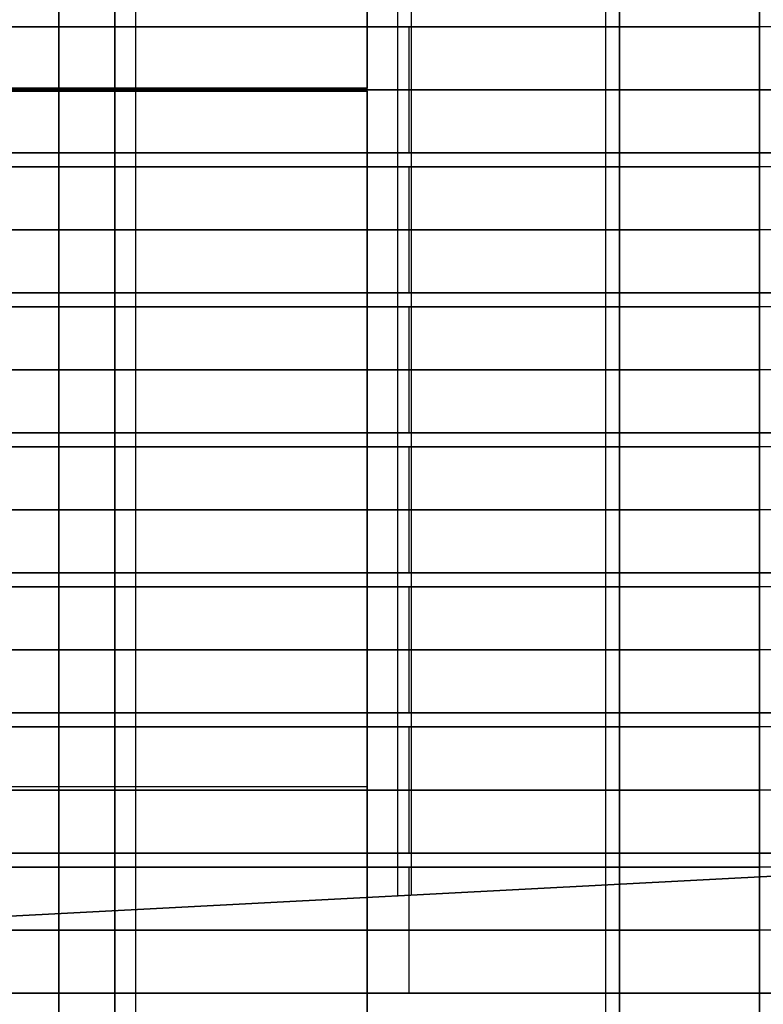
# Model space of a CAD drawing. Extents: x -64 to 57, y 4 to 161.
# Tile 76 of 256: x -57.32 to -54.66, y 71.24 to 74.76. Entities that reach past the tile are written whole.
import ezdxf

# ---------------------------------------------------------------- set-up
doc = ezdxf.new("R2010")
doc.units = 0
doc.layers.add('DEFAULT', color=7, linetype='CONTINUOUS')

msp = doc.modelspace()

# ---------------------------------------------------------------- linework, layer by layer
at = {"layer": 'DEFAULT', "color": 1}
for p, q in [((-55.9673, 71.6284, 66.0879), (-55.9673, 81.1337, 66.0879)), ((-55.9673, 71.6284, 31.0871), (-55.9673, 81.1337, 31.0871)), ((-55.9187, 71.6309, 64.8252), (-55.9187, 81.1311, 64.8252)), ((-55.9187, 71.6309, 32.3497), (-55.9187, 81.1311, 32.3497)), ((-60.6913, 71.3808, 64.6377), (-51.1461, 71.881, 65.0127)), ((-60.6913, 71.3808, 32.5372), (-51.1461, 71.881, 32.1622)), ((-57.8255, 71.531, 65.8945), (-51.1461, 71.881, 65.8945)), ((-57.8255, 71.531, 31.2805), (-51.1461, 71.881, 31.2805)), ((-54.0405, 71.7293, 66.0879), (-57.8638, 71.529, 66.0879)), ((-54.0405, 71.7293, 31.0871), (-57.8638, 71.529, 31.0871)), ((-55.9187, 71.6309, 64.8252), (-55.9187, 71.6309, 66.0879)), ((-55.9187, 71.6309, 31.0871), (-55.9187, 71.6309, 32.3497))]:
    msp.add_line(p, q, dxfattribs=at)
at = {"layer": 'DEFAULT', "color": 254}
for p, q in [((-57.1768, 80.9962, 42.9588), (-57.1768, 68.0162, 42.9588)), ((-56.9768, 68.0162, 43.1588), (-56.9768, 80.9962, 43.1588)), ((-56.9018, 68.0062, 37.5288), (-56.9018, 81.0062, 37.5288)), ((-55.2268, 80.9962, 43.1588), (-55.2268, 68.0162, 43.1588)), ((-55.1768, 68.5062, 38.1088), (-55.1768, 80.5062, 38.1088)), ((-54.6768, 68.6562, 40.0088), (-54.6768, 80.3562, 40.0088)), ((-54.6768, 80.3562, 41.9088), (-54.6768, 68.6562, 41.9088)), ((-54.6768, 68.6562, 40.9588), (-54.6768, 80.3562, 40.9588)), ((-56.0768, 79.4374, 38.1088), (-56.0768, 74.5112, 38.1088)), ((-56.0768, 79.4374, 38.6088), (-56.0768, 74.5112, 38.6088)), ((-57.1768, 70.0562, 38.8088), (-57.1768, 78.9643, 38.8088)), ((-56.9768, 78.9562, 38.6088), (-56.9768, 70.0562, 38.6088)), ((-56.0768, 70.0562, 38.6088), (-56.0768, 78.9562, 38.6088)), ((-55.1768, 78.9562, 38.6088), (-55.1768, 70.0562, 38.6088)), ((-57.1768, 75.2812, 40.6088), (-57.1768, 74.7312, 40.6088)), ((-57.1768, 74.2312, 41.3588), (-57.1768, 74.7812, 41.3588)), ((-57.1768, 74.7312, 40.6088), (-61.7768, 74.7312, 40.6088)), ((-61.7768, 74.7312, 40.7588), (-54.6768, 74.7312, 40.7588)), ((-54.6768, 74.7312, 40.6838), (-61.7768, 74.7312, 40.6838)), ((-54.0676, 74.7312, 40.5588), (-61.6768, 74.7312, 40.5588)), ((-54.0676, 74.7312, 40.7588), (-61.6768, 74.7312, 40.7588)), ((-54.0676, 74.7312, 40.6588), (-61.6768, 74.7312, 40.6588)), ((-57.1768, 74.7312, 40.6088), (-57.1768, 74.2812, 40.6088)), ((-54.6768, 74.7312, 40.6088), (-57.1768, 74.7312, 40.6088)), ((-55.9268, 74.2812, 40.6088), (-55.9268, 74.7312, 40.6088)), ((-54.6768, 74.7312, 40.7588), (-54.6768, 74.7312, 40.6088)), ((-54.6768, 74.7312, 40.6088), (-54.6768, 74.2812, 40.6088)), ((-54.6768, 74.2812, 40.7588), (-54.6768, 74.7312, 40.7588)), ((-56.0768, 74.5112, 38.1088), (-64.0768, 74.5112, 38.1088)), ((-56.0768, 74.5112, 38.6088), (-64.0768, 74.5112, 38.6088)), ((-64.0768, 74.5112, 38.3588), (-56.0768, 74.5112, 38.3588)), ((-64.0768, 74.5062, 43.6588), (-53.4768, 74.5062, 43.6588)), ((-64.0768, 74.5062, 43.1588), (-53.4768, 74.5062, 43.1588)), ((-64.0768, 74.5012, 38.1088), (-56.0768, 74.5012, 38.1088)), ((-64.0768, 74.5012, 38.6088), (-56.0768, 74.5012, 38.6088)), ((-64.0768, 74.5012, 38.3588), (-56.0768, 74.5012, 38.3588)), ((-53.7268, 74.5062, 37.5288), (-61.9768, 74.5062, 37.5288)), ((-55.1768, 74.5062, 38.1088), (-61.9768, 74.5062, 38.1088)), ((-57.1768, 74.5062, 41.3588), (-61.8768, 74.5062, 41.3588)), ((-61.7768, 74.5062, 40.7588), (-54.6768, 74.5062, 40.7588)), ((-53.7368, 74.5062, 40.5588), (-61.7768, 74.5062, 40.5588)), ((-53.7368, 74.5062, 40.7588), (-61.6768, 74.5062, 40.7588)), ((-57.1768, 74.5062, 42.9588), (-57.1768, 74.5062, 41.3588)), ((-57.1768, 74.5062, 40.6088), (-57.1768, 74.5062, 38.8088)), ((-54.6768, 74.5062, 40.6088), (-57.1768, 74.5062, 40.6088)), ((-55.1768, 74.5062, 38.6088), (-56.9768, 74.5062, 38.6088)), ((-53.4768, 74.5062, 43.1588), (-56.9768, 74.5062, 43.1588)), ((-56.0768, 74.5112, 38.1088), (-56.0768, 74.5112, 38.6088)), ((-56.0768, 74.5012, 38.1088), (-56.0768, 69.5374, 38.1088)), ((-56.0768, 74.5012, 38.6088), (-56.0768, 69.5374, 38.6088)), ((-56.0768, 74.5012, 38.6088), (-56.0768, 74.5012, 38.1088)), ((-55.1768, 74.5062, 38.6088), (-55.1768, 74.5062, 38.1088)), ((-54.6768, 74.5062, 41.9088), (-54.6768, 74.5062, 40.7588)), ((-54.6768, 74.5062, 40.6088), (-54.6768, 74.5062, 40.0088)), ((-54.3768, 74.5062, 40.0088), (-54.6768, 74.5062, 40.0088)), ((-52.9768, 74.5062, 41.9088), (-54.6768, 74.5062, 41.9088)), ((-61.7768, 74.2812, 40.6088), (-57.1768, 74.2812, 40.6088)), ((-54.6768, 74.2812, 40.7588), (-61.7768, 74.2812, 40.7588)), ((-54.6768, 74.2812, 40.6838), (-61.7768, 74.2812, 40.6838)), ((-61.6768, 74.2812, 40.5588), (-54.0676, 74.2812, 40.5588)), ((-54.0676, 74.2812, 40.7588), (-61.6768, 74.2812, 40.7588)), ((-54.0676, 74.2812, 40.6588), (-61.6768, 74.2812, 40.6588)), ((-57.1768, 74.2812, 40.6088), (-57.1768, 73.7312, 40.6088)), ((-57.1768, 74.2812, 40.6088), (-54.6768, 74.2812, 40.6088)), ((-54.6768, 74.2812, 40.6088), (-54.6768, 74.2812, 40.7588)), ((-61.7768, 74.2312, 41.3588), (-57.1768, 74.2312, 41.3588)), ((-61.7768, 74.2312, 41.2088), (-54.6768, 74.2312, 41.2088)), ((-54.6768, 74.2312, 41.2838), (-61.7768, 74.2312, 41.2838)), ((-54.0676, 74.2312, 41.2088), (-61.6768, 74.2312, 41.2088)), ((-54.0676, 74.2312, 41.4088), (-61.6768, 74.2312, 41.4088)), ((-54.0676, 74.2312, 41.3088), (-61.6768, 74.2312, 41.3088)), ((-57.1768, 73.7812, 41.3588), (-57.1768, 74.2312, 41.3588)), ((-54.6768, 74.2312, 41.3588), (-57.1768, 74.2312, 41.3588)), ((-55.9268, 73.7812, 41.3588), (-55.9268, 74.2312, 41.3588)), ((-54.6768, 73.7812, 41.3588), (-54.6768, 74.2312, 41.3588)), ((-54.6768, 74.2312, 41.3588), (-54.6768, 74.2312, 41.2088)), ((-54.6768, 74.2312, 41.2088), (-54.6768, 73.7812, 41.2088)), ((-53.7368, 74.0062, 41.2088), (-61.7768, 74.0062, 41.2088)), ((-61.7768, 74.0062, 41.2088), (-54.6768, 74.0062, 41.2088)), ((-53.7368, 74.0062, 41.4088), (-61.6768, 74.0062, 41.4088)), ((-54.6768, 74.0062, 41.3588), (-57.1768, 74.0062, 41.3588)), ((-57.1768, 73.7812, 41.3588), (-61.7768, 73.7812, 41.3588)), ((-54.6768, 73.7812, 41.2088), (-61.7768, 73.7812, 41.2088)), ((-54.6768, 73.7812, 41.2838), (-61.7768, 73.7812, 41.2838)), ((-61.6768, 73.7812, 41.2088), (-54.0676, 73.7812, 41.2088)), ((-54.0676, 73.7812, 41.4088), (-61.6768, 73.7812, 41.4088)), ((-54.0676, 73.7812, 41.3088), (-61.6768, 73.7812, 41.3088)), ((-57.1768, 73.2312, 41.3588), (-57.1768, 73.7812, 41.3588)), ((-57.1768, 73.7812, 41.3588), (-54.6768, 73.7812, 41.3588)), ((-54.6768, 73.7812, 41.2088), (-54.6768, 73.7812, 41.3588)), ((-57.1768, 73.7312, 40.6088), (-61.7768, 73.7312, 40.6088)), ((-61.7768, 73.7312, 40.7588), (-54.6768, 73.7312, 40.7588)), ((-54.6768, 73.7312, 40.6838), (-61.7768, 73.7312, 40.6838)), ((-54.0676, 73.7312, 40.5588), (-61.6768, 73.7312, 40.5588)), ((-54.0676, 73.7312, 40.7588), (-61.6768, 73.7312, 40.7588)), ((-54.0676, 73.7312, 40.6588), (-61.6768, 73.7312, 40.6588)), ((-57.1768, 73.7312, 40.6088), (-57.1768, 73.2812, 40.6088)), ((-54.6768, 73.7312, 40.6088), (-57.1768, 73.7312, 40.6088)), ((-55.9268, 73.2812, 40.6088), (-55.9268, 73.7312, 40.6088)), ((-54.6768, 73.7312, 40.7588), (-54.6768, 73.7312, 40.6088)), ((-54.6768, 73.7312, 40.6088), (-54.6768, 73.2812, 40.6088)), ((-54.6768, 73.2812, 40.7588), (-54.6768, 73.7312, 40.7588)), ((-61.7768, 73.5062, 40.7588), (-54.6768, 73.5062, 40.7588)), ((-53.7368, 73.5062, 40.5588), (-61.7768, 73.5062, 40.5588)), ((-53.7368, 73.5062, 40.7588), (-61.6768, 73.5062, 40.7588)), ((-54.6768, 73.5062, 40.6088), (-57.1768, 73.5062, 40.6088)), ((-61.7768, 73.2812, 40.6088), (-57.1768, 73.2812, 40.6088)), ((-54.6768, 73.2812, 40.7588), (-61.7768, 73.2812, 40.7588)), ((-54.6768, 73.2812, 40.6838), (-61.7768, 73.2812, 40.6838)), ((-61.6768, 73.2812, 40.5588), (-54.0676, 73.2812, 40.5588)), ((-54.0676, 73.2812, 40.7588), (-61.6768, 73.2812, 40.7588)), ((-54.0676, 73.2812, 40.6588), (-61.6768, 73.2812, 40.6588)), ((-57.1768, 73.2812, 40.6088), (-57.1768, 72.7312, 40.6088)), ((-57.1768, 73.2812, 40.6088), (-54.6768, 73.2812, 40.6088)), ((-54.6768, 73.2812, 40.6088), (-54.6768, 73.2812, 40.7588)), ((-61.7768, 73.2312, 41.3588), (-57.1768, 73.2312, 41.3588)), ((-61.7768, 73.2312, 41.2088), (-54.6768, 73.2312, 41.2088)), ((-54.6768, 73.2312, 41.2838), (-61.7768, 73.2312, 41.2838)), ((-54.0676, 73.2312, 41.2088), (-61.6768, 73.2312, 41.2088)), ((-54.0676, 73.2312, 41.4088), (-61.6768, 73.2312, 41.4088)), ((-54.0676, 73.2312, 41.3088), (-61.6768, 73.2312, 41.3088)), ((-57.1768, 72.7812, 41.3588), (-57.1768, 73.2312, 41.3588)), ((-54.6768, 73.2312, 41.3588), (-57.1768, 73.2312, 41.3588)), ((-55.9268, 72.7812, 41.3588), (-55.9268, 73.2312, 41.3588)), ((-54.6768, 72.7812, 41.3588), (-54.6768, 73.2312, 41.3588)), ((-54.6768, 73.2312, 41.3588), (-54.6768, 73.2312, 41.2088)), ((-54.6768, 73.2312, 41.2088), (-54.6768, 72.7812, 41.2088)), ((-61.7768, 73.0062, 41.2088), (-54.6768, 73.0062, 41.2088)), ((-53.7368, 73.0062, 41.2088), (-61.7768, 73.0062, 41.2088)), ((-53.7368, 73.0062, 41.4088), (-61.6768, 73.0062, 41.4088)), ((-54.6768, 73.0062, 41.3588), (-57.1768, 73.0062, 41.3588)), ((-57.1768, 72.7812, 41.3588), (-61.7768, 72.7812, 41.3588)), ((-54.6768, 72.7812, 41.2088), (-61.7768, 72.7812, 41.2088)), ((-54.6768, 72.7812, 41.2838), (-61.7768, 72.7812, 41.2838)), ((-61.6768, 72.7812, 41.2088), (-54.0676, 72.7812, 41.2088)), ((-54.0676, 72.7812, 41.4088), (-61.6768, 72.7812, 41.4088)), ((-54.0676, 72.7812, 41.3088), (-61.6768, 72.7812, 41.3088)), ((-57.1768, 72.2312, 41.3588), (-57.1768, 72.7812, 41.3588)), ((-57.1768, 72.7812, 41.3588), (-54.6768, 72.7812, 41.3588)), ((-54.6768, 72.7812, 41.2088), (-54.6768, 72.7812, 41.3588)), ((-57.1768, 72.7312, 40.6088), (-61.7768, 72.7312, 40.6088)), ((-61.7768, 72.7312, 40.7588), (-54.6768, 72.7312, 40.7588)), ((-54.6768, 72.7312, 40.6838), (-61.7768, 72.7312, 40.6838)), ((-54.0676, 72.7312, 40.5588), (-61.6768, 72.7312, 40.5588)), ((-54.0676, 72.7312, 40.7588), (-61.6768, 72.7312, 40.7588)), ((-54.0676, 72.7312, 40.6588), (-61.6768, 72.7312, 40.6588)), ((-57.1768, 72.7312, 40.6088), (-57.1768, 72.2812, 40.6088)), ((-54.6768, 72.7312, 40.6088), (-57.1768, 72.7312, 40.6088)), ((-55.9268, 72.2812, 40.6088), (-55.9268, 72.7312, 40.6088)), ((-54.6768, 72.7312, 40.7588), (-54.6768, 72.7312, 40.6088)), ((-54.6768, 72.7312, 40.6088), (-54.6768, 72.2812, 40.6088)), ((-54.6768, 72.2812, 40.7588), (-54.6768, 72.7312, 40.7588)), ((-61.7768, 72.5062, 40.7588), (-54.6768, 72.5062, 40.7588)), ((-53.7368, 72.5062, 40.5588), (-61.7768, 72.5062, 40.5588)), ((-53.7368, 72.5062, 40.7588), (-61.6768, 72.5062, 40.7588)), ((-54.6768, 72.5062, 40.6088), (-57.1768, 72.5062, 40.6088)), ((-61.7768, 72.2812, 40.6088), (-57.1768, 72.2812, 40.6088)), ((-54.6768, 72.2812, 40.7588), (-61.7768, 72.2812, 40.7588)), ((-54.6768, 72.2812, 40.6838), (-61.7768, 72.2812, 40.6838)), ((-61.6768, 72.2812, 40.5588), (-54.0676, 72.2812, 40.5588)), ((-54.0676, 72.2812, 40.7588), (-61.6768, 72.2812, 40.7588)), ((-54.0676, 72.2812, 40.6588), (-61.6768, 72.2812, 40.6588)), ((-57.1768, 72.2812, 40.6088), (-57.1768, 71.7312, 40.6088)), ((-57.1768, 72.2812, 40.6088), (-54.6768, 72.2812, 40.6088)), ((-54.6768, 72.2812, 40.6088), (-54.6768, 72.2812, 40.7588)), ((-61.7768, 72.2312, 41.3588), (-57.1768, 72.2312, 41.3588)), ((-61.7768, 72.2312, 41.2088), (-54.6768, 72.2312, 41.2088)), ((-54.6768, 72.2312, 41.2838), (-61.7768, 72.2312, 41.2838)), ((-54.0676, 72.2312, 41.2088), (-61.6768, 72.2312, 41.2088)), ((-54.0676, 72.2312, 41.4088), (-61.6768, 72.2312, 41.4088)), ((-54.0676, 72.2312, 41.3088), (-61.6768, 72.2312, 41.3088)), ((-57.1768, 71.7812, 41.3588), (-57.1768, 72.2312, 41.3588)), ((-54.6768, 72.2312, 41.3588), (-57.1768, 72.2312, 41.3588)), ((-55.9268, 71.7812, 41.3588), (-55.9268, 72.2312, 41.3588)), ((-54.6768, 71.7812, 41.3588), (-54.6768, 72.2312, 41.3588)), ((-54.6768, 72.2312, 41.3588), (-54.6768, 72.2312, 41.2088)), ((-54.6768, 72.2312, 41.2088), (-54.6768, 71.7812, 41.2088)), ((-61.7768, 72.0062, 41.2088), (-54.6768, 72.0062, 41.2088)), ((-53.7368, 72.0062, 41.2088), (-61.7768, 72.0062, 41.2088)), ((-53.7368, 72.0062, 41.4088), (-61.6768, 72.0062, 41.4088)), ((-60.6268, 72.0193, 38.1088), (-56.0768, 72.0193, 38.1088)), ((-60.6268, 72.0193, 38.6088), (-56.0768, 72.0193, 38.6088)), ((-54.6768, 72.0062, 41.3588), (-57.1768, 72.0062, 41.3588)), ((-57.1768, 71.7812, 41.3588), (-61.7768, 71.7812, 41.3588)), ((-54.6768, 71.7812, 41.2088), (-61.7768, 71.7812, 41.2088)), ((-54.6768, 71.7812, 41.2838), (-61.7768, 71.7812, 41.2838)), ((-61.6768, 71.7812, 41.2088), (-54.0676, 71.7812, 41.2088)), ((-54.0676, 71.7812, 41.4088), (-61.6768, 71.7812, 41.4088)), ((-54.0676, 71.7812, 41.3088), (-61.6768, 71.7812, 41.3088)), ((-57.1768, 71.2312, 41.3588), (-57.1768, 71.7812, 41.3588)), ((-57.1768, 71.7812, 41.3588), (-54.6768, 71.7812, 41.3588)), ((-54.6768, 71.7812, 41.2088), (-54.6768, 71.7812, 41.3588)), ((-57.1768, 71.7312, 40.6088), (-61.7768, 71.7312, 40.6088)), ((-61.7768, 71.7312, 40.7588), (-54.6768, 71.7312, 40.7588)), ((-54.6768, 71.7312, 40.6838), (-61.7768, 71.7312, 40.6838)), ((-54.0676, 71.7312, 40.5588), (-61.6768, 71.7312, 40.5588)), ((-54.0676, 71.7312, 40.7588), (-61.6768, 71.7312, 40.7588)), ((-54.0676, 71.7312, 40.6588), (-61.6768, 71.7312, 40.6588)), ((-57.1768, 71.7312, 40.6088), (-57.1768, 71.2812, 40.6088)), ((-54.6768, 71.7312, 40.6088), (-57.1768, 71.7312, 40.6088)), ((-55.9268, 71.2812, 40.6088), (-55.9268, 71.7312, 40.6088)), ((-54.6768, 71.7312, 40.7588), (-54.6768, 71.7312, 40.6088)), ((-54.6768, 71.7312, 40.6088), (-54.6768, 71.2812, 40.6088)), ((-54.6768, 71.2812, 40.7588), (-54.6768, 71.7312, 40.7588)), ((-61.7768, 71.5062, 40.7588), (-54.6768, 71.5062, 40.7588)), ((-53.7368, 71.5062, 40.5588), (-61.7768, 71.5062, 40.5588)), ((-53.7368, 71.5062, 40.7588), (-61.6768, 71.5062, 40.7588)), ((-54.6768, 71.5062, 40.6088), (-57.1768, 71.5062, 40.6088)), ((-61.7768, 71.2812, 40.6088), (-57.1768, 71.2812, 40.6088)), ((-54.6768, 71.2812, 40.7588), (-61.7768, 71.2812, 40.7588)), ((-54.6768, 71.2812, 40.6838), (-61.7768, 71.2812, 40.6838)), ((-61.6768, 71.2812, 40.5588), (-54.0676, 71.2812, 40.5588)), ((-54.0676, 71.2812, 40.7588), (-61.6768, 71.2812, 40.7588)), ((-54.0676, 71.2812, 40.6588), (-61.6768, 71.2812, 40.6588)), ((-57.1768, 71.2812, 40.6088), (-57.1768, 70.7312, 40.6088)), ((-57.1768, 71.2812, 40.6088), (-54.6768, 71.2812, 40.6088)), ((-54.6768, 71.2812, 40.6088), (-54.6768, 71.2812, 40.7588))]:
    msp.add_line(p, q, dxfattribs=at)
at = {"layer": 'DEFAULT', "color": 1, "extrusion": (-1.20336e-07, -1.63837e-11, 1)}
msp.add_arc((2114.1223, 83.1513, 66.7525), 2172.5478, 178.0626042, 181.9590105, dxfattribs=at)
at = {"layer": 'DEFAULT', "color": 1, "extrusion": (1.21146e-07, 1.64666e-11, 1)}
msp.add_arc((2114.1246, 83.1513, 30.4225), 2172.5492, 178.0626034, 181.9590034, dxfattribs=at)
at = {"layer": 'DEFAULT', "color": 1, "extrusion": (-8.19297e-05, -1.02067e-08, 1)}
msp.add_arc((2109.4242, 83.1507, 30.4411), 2167.4488, 178.0582714, 181.963356, dxfattribs=at)
at = {"layer": 'DEFAULT', "color": 1, "extrusion": (8.1905e-05, 1.02059e-08, 1)}
msp.add_arc((2109.4164, 83.1507, 66.7338), 2167.4489, 178.0582742, 181.9633612, dxfattribs=at)
at = {"layer": 'DEFAULT', "color": 254, "extrusion": (-4.37114e-08, 1, 0)}
for centre, start, end in [((56.9768, 38.8088, 74.5103), 270, 360), ((56.9768, 42.9588, 74.5062), 0, 90)]:
    msp.add_arc(centre, 0.2, start, end, dxfattribs=at)
at = {"layer": 'DEFAULT', "color": 1, "extrusion": (0.026177, -5.2664e-15, 0.999657)}
msp.add_arc((83.1488, -2118.5656, 30.1222), 2177.1597, 90.3056479, 91.9301712, dxfattribs=at)
at = {"layer": 'DEFAULT', "color": 1, "extrusion": (-0.026177, -7.7076e-15, 0.999657)}
msp.add_arc((-83.1488, 2121.1093, 67.0195), 2177.1597, 270.3056479, 271.9301871, dxfattribs=at)

doc.saveas('drawing.dxf')
